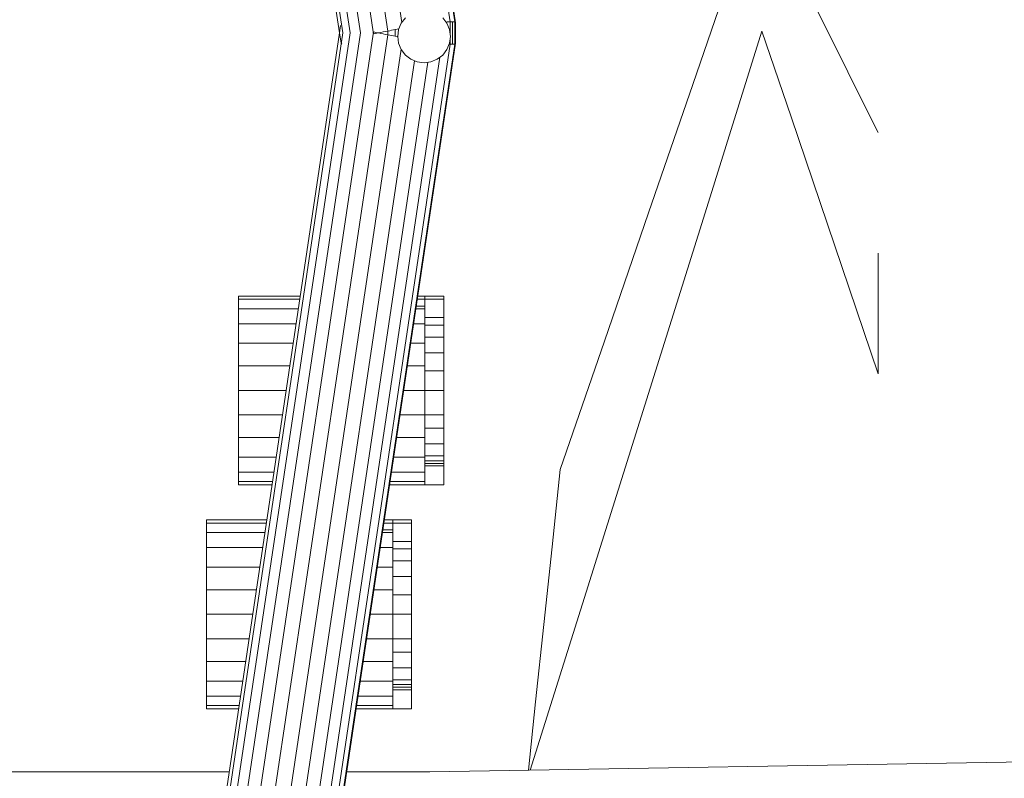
# Model space of a CAD drawing. Header units: inches. Extents: x 1931 to 3173, y 8366 to 8904.
# Tile 34 of 55: x 2923 to 2950, y 8774 to 8795. Entities that reach past the tile are written whole.
import ezdxf

# ---------------------------------------------------------------- set-up
doc = ezdxf.new("R2010")
doc.units = ezdxf.units.IN
doc.header["$MEASUREMENT"] = 0
doc.layers.add('A-DETL-GENF-1', color=30, linetype='Continuous', lineweight=9)
doc.layers.add('G-IMPT', color=8, linetype='Continuous', lineweight=9)

# ---------------------------------------------------------------- blocks, each defined once
blk = doc.blocks.new('Boat_and_Trailer_14084 - Boat - Ski Bar and Boards_dwg-1048089-FLOOR PLAN - BASEMENT')
at = {"layer": 'G-IMPT'}
for p, q in [((-128.816, -49.794), (-128.893, -49.794)), ((-128.893, -50.564), (-128.893, -49.794)), ((-128.893, -49.794), (-128.873, -49.794)), ((-128.591, -49.794), (-128.816, -49.794)), ((-128.816, -49.794), (-128.816, -50.576)), ((-128.232, -49.794), (-128.591, -49.794)), ((-128.591, -49.794), (-128.591, -50.61)), ((-128.232, -49.794), (-127.765, -49.794)), ((-128.232, -49.794), (-128.232, -50.663)), ((-127.765, -49.794), (-127.22, -49.794)), ((-127.765, -50.733), (-127.765, -49.794)), ((-126.636, -49.794), (-127.22, -49.794)), ((-127.22, -50.814), (-127.22, -49.794)), ((-126.636, -49.794), (-126.052, -49.794)), ((-126.636, -50.891), (-126.636, -49.794)), ((-126.052, -49.794), (-125.508, -49.794)), ((-126.052, -50.989), (-126.052, -49.794)), ((-125.508, -49.794), (-125.04, -49.794)), ((-125.508, -51.07), (-125.508, -49.794)), ((-124.681, -49.794), (-125.04, -49.794)), ((-125.04, -51.14), (-125.04, -49.794)), ((-124.681, -49.794), (-124.456, -49.794)), ((-124.681, -51.193), (-124.681, -49.794)), ((-124.379, -49.794), (-124.456, -49.794)), ((-124.456, -51.227), (-124.456, -49.794)), ((-124.4, -49.794), (-124.379, -49.794)), ((-124.379, -49.794), (-124.379, -51.238)), ((-112.73, -53.058), (-130.956, -50.337)), ((-112.73, -52.978), (-130.797, -50.28)), ((-94.662, -50.28), (-112.73, -52.978)), ((-94.503, -50.337), (-112.73, -53.058)), ((-112.73, -53.229), (-131.175, -50.475)), ((-123.517, -50.564), (-123.538, -50.564)), ((-123.461, -50.564), (-123.538, -50.564)), ((-123.538, -50.564), (-123.538, -51.364)), ((-123.461, -50.564), (-123.235, -50.564)), ((-123.461, -50.564), (-123.461, -51.376)), ((-123.235, -50.564), (-122.876, -50.564)), ((-123.235, -50.564), (-123.235, -51.409)), ((-122.876, -50.564), (-122.409, -50.564)), ((-122.876, -50.564), (-122.876, -51.463)), ((-121.865, -50.564), (-122.409, -50.564)), ((-122.409, -50.564), (-122.409, -51.533)), ((-121.281, -50.564), (-121.865, -50.564)), ((-121.865, -50.564), (-121.865, -51.614)), ((-121.281, -50.564), (-120.696, -50.564)), ((-121.281, -50.564), (-121.281, -51.701)), ((-120.152, -50.564), (-120.696, -50.564)), ((-120.696, -50.564), (-120.696, -51.788)), ((-119.685, -50.564), (-120.152, -50.564)), ((-120.152, -50.564), (-120.152, -51.87)), ((-119.685, -50.564), (-119.326, -50.564)), ((-119.685, -50.564), (-119.685, -51.939)), ((-119.326, -50.564), (-119.1, -50.564)), ((-119.326, -50.564), (-119.326, -51.993)), ((-119.024, -50.564), (-119.1, -50.564)), ((-119.1, -50.564), (-119.1, -52.027)), ((-119.044, -50.564), (-119.024, -50.564)), ((-119.024, -50.564), (-119.024, -52.038)), ((-112.73, -53.229), (-94.284, -50.475)), ((-112.73, -53.478), (-131.438, -50.685)), ((-112.73, -53.478), (-94.021, -50.685)), ((-112.755, -53.786), (-131.728, -50.953)), ((-93.731, -50.953), (-112.704, -53.786)), ((-112.776, -54.134), (-132.025, -51.26)), ((-93.434, -51.26), (-112.683, -54.134)), ((-113.117, -54.451), (-132.309, -51.586)), ((-112.476, -54.471), (-93.151, -51.586)), ((-132.56, -51.908), (-113.393, -54.77)), ((-113.431, -55.091), (-132.761, -52.205)), ((-113.311, -55.38), (-132.899, -52.456)), ((-113, -55.624), (-132.964, -52.643)), ((-112.997, -55.735), (-132.951, -52.756)), ((-112.463, -55.735), (-92.508, -52.756)), ((-112.46, -55.624), (-92.496, -52.643)), ((-112.975, -55.754), (-132.862, -52.784)), ((-112.975, -53.015), (-112.73, -52.978)), ((-112.73, -52.978), (-112.55, -53.005)), ((-92.597, -52.784), (-112.484, -55.754)), ((-112.975, -53.015), (-112.997, -53.033)), ((-128.893, -54.251), (-128.893, -53.377)), ((-128.816, -53.389), (-128.816, -54.251)), ((-128.591, -53.422), (-128.591, -54.251)), ((-128.232, -53.476), (-128.232, -54.251)), ((-127.765, -54.251), (-127.765, -53.546)), ((-127.22, -54.251), (-127.22, -53.627)), ((-126.636, -54.251), (-126.636, -53.714)), ((-126.052, -54.251), (-126.052, -53.801)), ((-125.508, -54.251), (-125.508, -53.883)), ((-125.04, -54.251), (-125.04, -53.952)), ((-112.749, -53.787), (-112.755, -53.786)), ((-112.749, -53.787), (-112.755, -53.786)), ((-112.749, -53.787), (-112.754, -53.793)), ((-112.743, -53.788), (-112.754, -53.793)), ((-112.73, -53.91), (-112.754, -53.793)), ((-112.743, -53.788), (-112.749, -53.787)), ((-112.749, -53.787), (-112.73, -53.91)), ((-112.743, -53.788), (-112.749, -53.787)), ((-112.736, -53.789), (-112.743, -53.788)), ((-112.736, -53.789), (-112.743, -53.788)), ((-112.73, -53.91), (-112.741, -53.966)), ((-112.73, -53.91), (-112.741, -53.966)), ((-112.736, -53.789), (-112.723, -53.788)), ((-112.736, -53.789), (-112.73, -53.789)), ((-112.736, -53.789), (-112.73, -53.789)), ((-112.723, -53.788), (-112.73, -53.789)), ((-112.723, -53.788), (-112.73, -53.789)), ((-112.73, -53.91), (-112.724, -53.88)), ((-112.73, -53.91), (-112.724, -53.88)), ((-112.718, -53.966), (-112.73, -53.91)), ((-112.718, -53.966), (-112.73, -53.91)), ((-112.724, -53.88), (-112.718, -53.851)), ((-112.724, -53.88), (-112.718, -53.851)), ((-112.717, -53.787), (-112.723, -53.788)), ((-112.717, -53.787), (-112.723, -53.788)), ((-112.718, -53.851), (-112.712, -53.822)), ((-112.718, -53.851), (-112.712, -53.822)), ((-112.717, -53.787), (-112.71, -53.787)), ((-112.717, -53.787), (-112.71, -53.787)), ((-112.717, -53.787), (-112.706, -53.793)), ((-112.712, -53.822), (-112.706, -53.793)), ((-112.712, -53.822), (-112.706, -53.793)), ((-112.71, -53.787), (-112.704, -53.786)), ((-112.71, -53.787), (-112.704, -53.786)), ((-112.71, -53.787), (-112.704, -53.786)), ((-112.71, -53.787), (-112.706, -53.793)), ((-124.681, -54.251), (-124.681, -54.021)), ((-124.617, -54.021), (-124.617, -54.251)), ((-124.456, -54.251), (-124.456, -54.04)), ((-124.379, -54.051), (-124.379, -54.251)), ((-123.538, -54.177), (-123.538, -55.021)), ((-123.461, -54.188), (-123.461, -55.021)), ((-112.793, -54.224), (-112.785, -54.179)), ((-112.793, -54.224), (-112.785, -54.179)), ((-112.785, -54.179), (-112.776, -54.134)), ((-112.785, -54.179), (-112.776, -54.134)), ((-112.776, -54.134), (-112.765, -54.078)), ((-112.776, -54.134), (-112.765, -54.078)), ((-112.683, -54.134), (-112.776, -54.134)), ((-112.765, -54.078), (-112.753, -54.022)), ((-112.765, -54.078), (-112.753, -54.022)), ((-112.753, -54.022), (-112.741, -53.966)), ((-112.753, -54.022), (-112.741, -53.966)), ((-112.718, -53.966), (-112.706, -54.022)), ((-112.718, -53.966), (-112.706, -54.022)), ((-112.695, -54.078), (-112.706, -54.022)), ((-112.695, -54.078), (-112.706, -54.022)), ((-112.683, -54.134), (-112.695, -54.078)), ((-112.683, -54.134), (-112.695, -54.078)), ((-112.675, -54.179), (-112.683, -54.134)), ((-112.675, -54.179), (-112.683, -54.134)), ((-112.675, -54.179), (-112.666, -54.224)), ((-112.675, -54.179), (-112.666, -54.224)), ((-128.873, -54.251), (-128.893, -54.251)), ((-128.893, -54.703), (-128.893, -54.251)), ((-128.816, -54.251), (-128.893, -54.251)), ((-128.873, -54.251), (-128.893, -54.251)), ((-128.591, -54.251), (-128.816, -54.251)), ((-128.65, -54.251), (-128.655, -54.251)), ((-128.644, -54.251), (-128.65, -54.251)), ((-128.591, -54.251), (-128.232, -54.251)), ((-128.442, -54.703), (-128.442, -54.251)), ((-128.38, -54.251), (-128.38, -54.703)), ((-128.317, -54.703), (-128.317, -54.251)), ((-128.314, -54.251), (-128.317, -54.251)), ((-128.232, -54.251), (-127.765, -54.251)), ((-128.2, -54.251), (-128.2, -54.703)), ((-127.913, -54.703), (-127.913, -54.251)), ((-127.765, -54.251), (-127.22, -54.251)), ((-127.539, -54.251), (-127.539, -54.703)), ((-127.22, -54.703), (-127.22, -54.251)), ((-127.18, -54.251), (-127.22, -54.251)), ((-126.636, -54.251), (-127.22, -54.251)), ((-127.22, -54.251), (-126.636, -54.251)), ((-126.636, -54.703), (-126.636, -54.251)), ((-126.636, -54.251), (-126.052, -54.251)), ((-126.169, -54.251), (-126.169, -54.703)), ((-125.508, -54.251), (-126.052, -54.251)), ((-125.733, -54.251), (-125.733, -54.703)), ((-125.508, -54.251), (-125.04, -54.251)), ((-125.359, -54.251), (-125.359, -54.703)), ((-125.072, -54.703), (-125.072, -54.251)), ((-125.04, -54.251), (-124.681, -54.251)), ((-124.958, -54.251), (-124.956, -54.251)), ((-124.892, -54.703), (-124.892, -54.251)), ((-124.456, -54.251), (-124.681, -54.251)), ((-124.628, -54.251), (-124.622, -54.251)), ((-124.617, -54.251), (-124.622, -54.251)), ((-124.379, -54.251), (-124.456, -54.251)), ((-124.456, -54.703), (-124.456, -54.251)), ((-124.379, -54.251), (-124.456, -54.251)), ((-124.379, -54.251), (-124.4, -54.251)), ((-124.379, -54.703), (-124.379, -54.251)), ((-123.235, -54.222), (-123.235, -55.021)), ((-122.876, -54.276), (-122.876, -55.021)), ((-122.409, -54.345), (-122.409, -55.021)), ((-121.865, -54.427), (-121.865, -55.021)), ((-113.127, -54.456), (-112.975, -54.393)), ((-112.812, -54.371), (-112.975, -54.393)), ((-112.818, -54.358), (-112.81, -54.313)), ((-112.818, -54.358), (-112.81, -54.313)), ((-112.648, -54.393), (-112.812, -54.371)), ((-112.81, -54.313), (-112.801, -54.268)), ((-112.81, -54.313), (-112.801, -54.268)), ((-112.81, -54.313), (-112.649, -54.313)), ((-112.801, -54.268), (-112.793, -54.224)), ((-112.801, -54.268), (-112.793, -54.224)), ((-112.666, -54.224), (-112.658, -54.268)), ((-112.666, -54.224), (-112.658, -54.268)), ((-112.649, -54.313), (-112.658, -54.268)), ((-112.649, -54.313), (-112.658, -54.268)), ((-112.641, -54.358), (-112.649, -54.313)), ((-112.641, -54.358), (-112.649, -54.313)), ((-112.648, -54.393), (-112.496, -54.456)), ((-112.633, -54.399), (-112.641, -54.358)), ((-112.633, -54.399), (-112.641, -54.358)), ((-121.281, -54.514), (-121.281, -55.021)), ((-120.696, -54.601), (-120.696, -55.021)), ((-113.258, -54.556), (-113.358, -54.687)), ((-113.127, -54.456), (-113.258, -54.556)), ((-112.365, -54.556), (-112.496, -54.456)), ((-128.852, -54.703), (-128.893, -54.703)), ((-128.442, -54.703), (-128.893, -54.703)), ((-128.38, -54.703), (-128.442, -54.703)), ((-128.38, -54.703), (-128.2, -54.703)), ((-128.314, -54.703), (-128.317, -54.703)), ((-128.2, -54.703), (-127.913, -54.703)), ((-127.539, -54.703), (-127.913, -54.703)), ((-127.22, -54.703), (-127.539, -54.703)), ((-127.18, -54.703), (-127.22, -54.703)), ((-126.636, -54.703), (-127.22, -54.703)), ((-126.636, -54.703), (-126.169, -54.703)), ((-126.169, -54.703), (-125.733, -54.703)), ((-125.733, -54.703), (-125.359, -54.703)), ((-125.359, -54.703), (-125.072, -54.703)), ((-124.892, -54.703), (-125.072, -54.703)), ((-124.958, -54.703), (-124.956, -54.703)), ((-124.892, -54.703), (-124.456, -54.703)), ((-124.379, -54.703), (-124.456, -54.703)), ((-120.152, -54.682), (-120.152, -55.021)), ((-119.685, -54.752), (-119.685, -55.021)), ((-119.326, -54.806), (-119.326, -55.021)), ((-119.262, -54.815), (-119.262, -55.021)), ((-119.1, -54.839), (-119.1, -55.021)), ((-119.024, -54.851), (-119.024, -55.021)), ((-113.421, -54.839), (-113.443, -55.002)), ((-113.421, -54.839), (-113.358, -54.687)), ((-123.517, -55.021), (-123.538, -55.021)), ((-123.538, -55.473), (-123.538, -55.021)), ((-123.517, -55.021), (-123.538, -55.021)), ((-123.461, -55.021), (-123.538, -55.021)), ((-123.461, -55.021), (-123.235, -55.021)), ((-123.299, -55.021), (-123.295, -55.021)), ((-123.289, -55.021), (-123.295, -55.021)), ((-123.235, -55.021), (-122.876, -55.021)), ((-123.086, -55.473), (-123.086, -55.021)), ((-123.025, -55.021), (-123.025, -55.473)), ((-122.961, -55.473), (-122.961, -55.021)), ((-122.959, -55.021), (-122.961, -55.021)), ((-122.876, -55.021), (-122.409, -55.021)), ((-122.844, -55.021), (-122.844, -55.473)), ((-122.557, -55.473), (-122.557, -55.021)), ((-121.865, -55.021), (-122.409, -55.021)), ((-122.183, -55.021), (-122.183, -55.473)), ((-121.865, -55.473), (-121.865, -55.021)), ((-121.824, -55.021), (-121.865, -55.021)), ((-121.281, -55.021), (-121.865, -55.021)), ((-121.281, -55.021), (-121.865, -55.021)), ((-121.281, -55.473), (-121.281, -55.021)), ((-121.281, -55.021), (-120.696, -55.021)), ((-120.813, -55.021), (-120.813, -55.473)), ((-120.152, -55.021), (-120.696, -55.021)), ((-120.378, -55.021), (-120.378, -55.473)), ((-120.152, -55.021), (-119.685, -55.021)), ((-120.004, -55.021), (-120.004, -55.473)), ((-119.717, -55.473), (-119.717, -55.021)), ((-119.685, -55.021), (-119.326, -55.021)), ((-119.602, -55.021), (-119.6, -55.021)), ((-119.536, -55.473), (-119.536, -55.021)), ((-119.326, -55.021), (-119.1, -55.021)), ((-119.272, -55.021), (-119.266, -55.021)), ((-119.266, -55.021), (-119.262, -55.021)), ((-119.024, -55.021), (-119.1, -55.021)), ((-119.1, -55.473), (-119.1, -55.021)), ((-119.024, -55.021), (-119.1, -55.021)), ((-119.024, -55.021), (-119.044, -55.021)), ((-119.024, -55.473), (-119.024, -55.021)), ((-113.443, -55.002), (-113.421, -55.166)), ((-113.358, -55.318), (-113.421, -55.166)), ((-113.358, -55.318), (-113.258, -55.449)), ((-123.496, -55.473), (-123.538, -55.473)), ((-123.086, -55.473), (-123.538, -55.473)), ((-123.025, -55.473), (-123.086, -55.473)), ((-123.025, -55.473), (-122.844, -55.473)), ((-122.959, -55.473), (-122.961, -55.473)), ((-122.844, -55.473), (-122.557, -55.473)), ((-122.183, -55.473), (-122.557, -55.473)), ((-121.865, -55.473), (-122.183, -55.473)), ((-121.824, -55.473), (-121.865, -55.473)), ((-121.281, -55.473), (-121.865, -55.473)), ((-121.281, -55.473), (-120.813, -55.473)), ((-120.813, -55.473), (-120.378, -55.473)), ((-120.378, -55.473), (-120.004, -55.473)), ((-120.004, -55.473), (-119.717, -55.473)), ((-119.536, -55.473), (-119.717, -55.473)), ((-119.602, -55.473), (-119.6, -55.473)), ((-119.536, -55.473), (-119.1, -55.473)), ((-119.024, -55.473), (-119.1, -55.473)), ((-113.127, -55.549), (-113.258, -55.449)), ((-112.975, -55.612), (-113.127, -55.549)), ((-113, -55.624), (-112.998, -55.603)), ((-113, -55.624), (-112.998, -55.603)), ((-112.496, -55.549), (-112.648, -55.612)), ((-112.496, -55.549), (-112.365, -55.449)), ((-112.466, -55.551), (-112.468, -55.527)), ((-112.466, -55.551), (-112.468, -55.527)), ((-112.464, -55.576), (-112.466, -55.551)), ((-112.464, -55.576), (-112.466, -55.551)), ((-112.462, -55.6), (-112.464, -55.576)), ((-112.462, -55.6), (-112.464, -55.576)), ((-112.46, -55.624), (-112.462, -55.6)), ((-112.46, -55.624), (-112.462, -55.6)), ((-113, -55.624), (-112.999, -55.638)), ((-112.881, -55.624), (-113, -55.624)), ((-113, -55.624), (-112.999, -55.638)), ((-112.999, -55.638), (-112.999, -55.652)), ((-112.999, -55.638), (-112.999, -55.652)), ((-112.998, -55.666), (-112.999, -55.652)), ((-112.998, -55.666), (-112.999, -55.652)), ((-112.998, -55.68), (-112.998, -55.666)), ((-112.998, -55.68), (-112.998, -55.666)), ((-112.998, -55.694), (-112.998, -55.68)), ((-112.864, -55.68), (-112.998, -55.68)), ((-112.998, -55.694), (-112.998, -55.68)), ((-112.997, -55.707), (-112.998, -55.694)), ((-112.997, -55.707), (-112.998, -55.694)), ((-112.997, -55.721), (-112.997, -55.707)), ((-112.997, -55.721), (-112.997, -55.707)), ((-112.997, -55.721), (-112.997, -55.735)), ((-112.997, -55.721), (-112.997, -55.735)), ((-112.997, -55.735), (-112.463, -55.735)), ((-112.991, -55.74), (-112.994, -55.738)), ((-112.991, -55.74), (-112.994, -55.738)), ((-112.989, -55.742), (-112.991, -55.74)), ((-112.989, -55.742), (-112.991, -55.74)), ((-112.986, -55.745), (-112.989, -55.742)), ((-112.986, -55.745), (-112.989, -55.742)), ((-112.473, -55.745), (-112.986, -55.745)), ((-112.981, -55.749), (-112.983, -55.747)), ((-112.981, -55.749), (-112.983, -55.747)), ((-112.978, -55.752), (-112.981, -55.749)), ((-112.978, -55.752), (-112.981, -55.749)), ((-112.975, -55.754), (-112.978, -55.752)), ((-112.975, -55.754), (-112.978, -55.752)), ((-112.975, -55.612), (-112.812, -55.634)), ((-112.971, -55.745), (-112.975, -55.754)), ((-112.971, -55.745), (-112.975, -55.754)), ((-112.484, -55.754), (-112.975, -55.754)), ((-112.971, -55.745), (-112.966, -55.735)), ((-112.971, -55.745), (-112.966, -55.735)), ((-112.864, -55.68), (-112.73, -55.68)), ((-112.648, -55.612), (-112.812, -55.634)), ((-112.46, -55.624), (-112.742, -55.624)), ((-112.73, -55.68), (-112.595, -55.68)), ((-112.595, -55.68), (-112.461, -55.68)), ((-112.489, -55.745), (-112.493, -55.735)), ((-112.489, -55.745), (-112.493, -55.735)), ((-112.484, -55.754), (-112.489, -55.745)), ((-112.484, -55.754), (-112.489, -55.745)), ((-112.481, -55.752), (-112.484, -55.754)), ((-112.481, -55.752), (-112.484, -55.754)), ((-112.481, -55.752), (-112.479, -55.749)), ((-112.481, -55.752), (-112.479, -55.749)), ((-112.479, -55.749), (-112.476, -55.747)), ((-112.479, -55.749), (-112.476, -55.747)), ((-112.473, -55.745), (-112.476, -55.747)), ((-112.471, -55.742), (-112.473, -55.745)), ((-112.471, -55.742), (-112.473, -55.745)), ((-112.468, -55.74), (-112.471, -55.742)), ((-112.468, -55.74), (-112.471, -55.742)), ((-112.465, -55.738), (-112.468, -55.74)), ((-112.465, -55.738), (-112.468, -55.74)), ((-112.463, -55.735), (-112.465, -55.738)), ((-112.463, -55.735), (-112.462, -55.721)), ((-112.463, -55.735), (-112.462, -55.721)), ((-112.462, -55.694), (-112.461, -55.68)), ((-112.462, -55.694), (-112.461, -55.68)), ((-112.462, -55.707), (-112.462, -55.694)), ((-112.462, -55.707), (-112.462, -55.694)), ((-112.462, -55.721), (-112.462, -55.707)), ((-112.462, -55.721), (-112.462, -55.707)), ((-112.461, -55.652), (-112.46, -55.638)), ((-112.461, -55.652), (-112.46, -55.638)), ((-112.461, -55.666), (-112.461, -55.652)), ((-112.461, -55.666), (-112.461, -55.652)), ((-112.461, -55.68), (-112.461, -55.666)), ((-112.461, -55.68), (-112.461, -55.666)), ((-112.46, -55.624), (-112.46, -55.638)), ((-112.46, -55.624), (-112.46, -55.638))]:
    blk.add_line(p, q, dxfattribs=at)
blk = doc.blocks.new('Boat_and_Trailer_14084 - Boat - For Trailer and Bars_dwg-1048088-FLOOR PLAN - BASEMENT')
at = {"layer": 'G-IMPT'}
for p, q in [((-130.92, -43.883), (-130.92, -50.531)), ((-130.92, -53.343), (-130.92, -55.334)), ((-130.92, -55.334), (-130.576, -75.963)), ((-129.247, -57.862), (-130.881, -57.688)), ((-126.626, -59.069), (-130.88, -57.734)), ((-127.395, -58.059), (-129.247, -57.862)), ((-127.395, -58.059), (-125.542, -58.255)), ((-123.69, -58.452), (-125.542, -58.255)), ((-123.69, -58.452), (-120.62, -59.509)), ((-126.626, -59.069), (-122.152, -60.472)), ((-120.62, -59.509), (-117.551, -60.566)), ((-122.152, -60.472), (-117.678, -61.876)), ((-117.551, -60.566), (-114.482, -61.622)), ((-114.482, -61.622), (-111.412, -62.679)), ((-117.678, -61.876), (-113.204, -63.279)), ((-113.204, -63.279), (-115.254, -63.974)), ((-115.254, -63.974), (-117.303, -64.668)), ((-117.303, -64.668), (-119.353, -65.363)), ((-112.726, -64.61), (-113.695, -65.093)), ((-113.695, -65.093), (-114.663, -65.575)), ((-119.353, -65.363), (-121.403, -66.058)), ((-114.663, -65.575), (-115.632, -66.058)), ((-121.403, -66.058), (-119.96, -66.058)), ((-119.96, -66.058), (-118.517, -66.058))]:
    blk.add_line(p, q, dxfattribs=at)
blk = doc.blocks.new('Boat_and_Trailer_14084 - Boat_and_Trailer_14084-1048095-FLOOR PLAN - BASEMENT')
at = {"xscale": 1.151149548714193, "yscale": 1.151149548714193, "zscale": 1.151149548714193}
for name, p in [('Boat_and_Trailer_14084 - Boat - For Trailer and Bars_dwg-1048088-FLOOR PLAN - BASEMENT', (129.541, 47.857)), ('Boat_and_Trailer_14084 - Boat - Ski Bar and Boards_dwg-1048089-FLOOR PLAN - BASEMENT', (128.943, 47.637))]:
    blk.add_blockref(name, p, dxfattribs=at)

msp = doc.modelspace()

# ---------------------------------------------------------------- block references
at = {"layer": 'A-DETL-GENF-1', "rotation": 89.99999999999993}
msp.add_blockref('Boat_and_Trailer_14084 - Boat_and_Trailer_14084-1048095-FLOOR PLAN - BASEMENT', (2918.008, 8795.091), dxfattribs=at)

doc.saveas('drawing.dxf')
